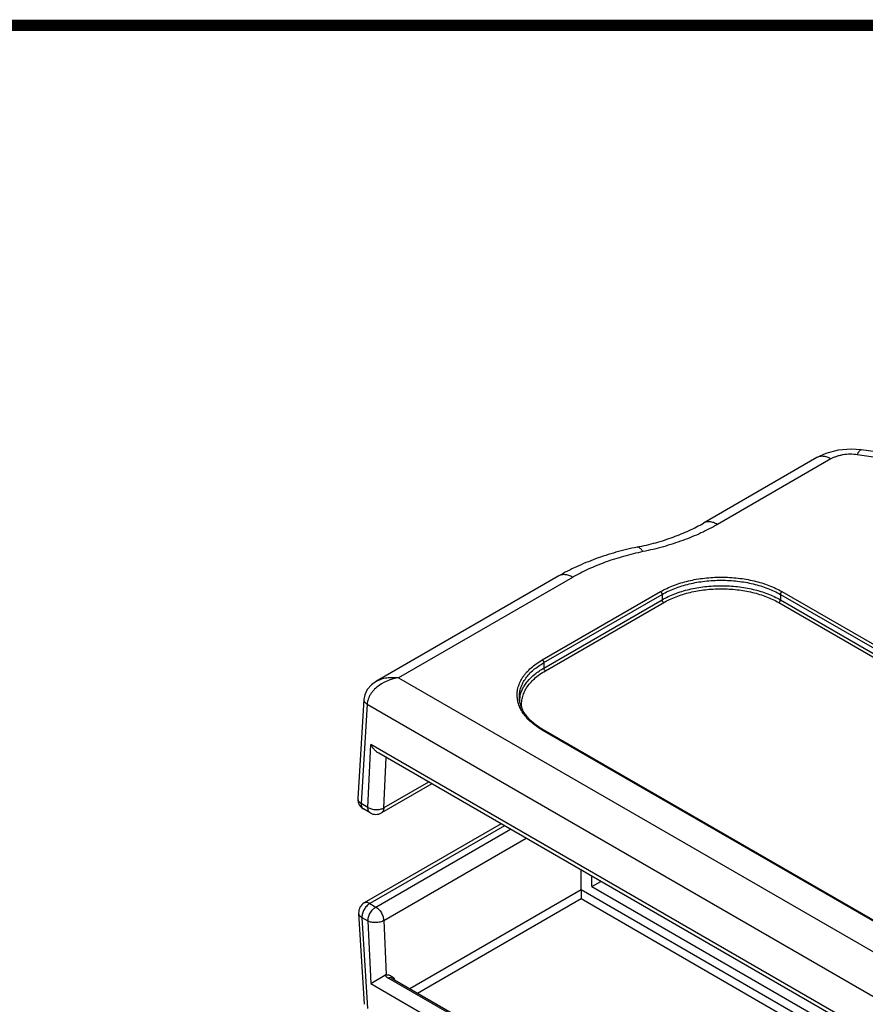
# Model space of a CAD drawing. Header units: inches. Extents: x 0 to 22, y 0 to 17.
# Tile 45 of 53: x 17 to 18.5, y 14.7 to 16.5. Entities that reach past the tile are written whole.
import ezdxf

# ---------------------------------------------------------------- set-up
doc = ezdxf.new("R2010")
doc.units = ezdxf.units.IN
doc.header["$LTSCALE"] = 1.21
doc.header["$MEASUREMENT"] = 0
doc.layers.get('0').update_dxf_attribs({"linetype": 'CONTINUOUS'})

msp = doc.modelspace()

# ---------------------------------------------------------------- linework, layer by layer
at = {"color": 7, "linetype": 'CONTINUOUS'}
for p, q in [((18.4404, 15.7243), (18.2369, 15.6068)), ((19.8294, 15.5422), (18.5127, 15.7294)), ((19.8364, 15.5509), (18.5197, 15.7381)), ((18.4654, 15.7218), (18.2619, 15.6043)), ((17.9771, 15.5119), (17.65, 15.323)), ((18.0021, 15.5094), (17.69, 15.3292)), ((17.9476, 15.3613), (18.1598, 15.4838)), ((17.9505, 15.3564), (18.1626, 15.4789)), ((18.1626, 15.4789), (18.1626, 15.4691)), ((18.3747, 15.4789), (18.3747, 15.4691)), ((18.3747, 15.4789), (19.7182, 14.7031)), ((18.3776, 15.4838), (19.7211, 14.708)), ((17.9505, 15.3466), (18.1626, 15.4691)), ((17.9533, 15.3417), (18.1654, 15.4642)), ((18.3719, 15.4642), (19.7154, 14.6884)), ((18.3747, 15.4691), (19.7182, 14.6933)), ((17.9505, 15.3564), (17.9505, 15.3466)), ((17.69, 15.3292), (19.4534, 14.311)), ((17.6276, 15.2904), (17.6168, 15.1124)), ((17.6334, 15.2816), (17.6227, 15.1036)), ((17.6276, 15.2905), (17.6276, 15.2904)), ((17.6334, 15.2816), (19.4392, 14.239)), ((19.2911, 14.4598), (17.9476, 15.2355)), ((19.2931, 14.46), (17.9496, 15.2357)), ((17.6349, 15.0965), (17.64, 15.2094)), ((19.4287, 14.1766), (17.64, 15.2094)), ((19.4226, 14.1728), (17.6543, 15.1938)), ((17.6632, 15.0957), (17.6673, 15.1863)), ((17.7437, 15.1421), (17.6632, 15.0957)), ((17.7493, 15.1389), (17.6591, 15.0868)), ((17.6349, 15.0965), (17.6227, 15.1036)), ((17.6391, 15.0868), (17.6268, 15.0939)), ((17.8738, 15.067), (17.6282, 14.9252)), ((17.8797, 15.0636), (17.6382, 14.9242)), ((17.649, 14.9179), (17.8905, 15.0574)), ((17.6632, 14.8937), (17.9186, 15.0412)), ((18.0173, 14.9491), (18.0173, 14.9842)), ((18.0367, 14.9546), (18.0367, 14.973)), ((18.0367, 14.9546), (18.0526, 14.9638)), ((17.7099, 14.7716), (18.0173, 14.9491)), ((18.0173, 14.9491), (19.4221, 14.1379)), ((18.0173, 14.9491), (18.0173, 14.9329)), ((18.0367, 14.9546), (19.4224, 14.1545)), ((17.7239, 14.7635), (18.0173, 14.9329)), ((18.0173, 14.9329), (19.4219, 14.1219)), ((17.6382, 14.9242), (17.649, 14.9179)), ((17.6182, 14.9067), (17.6281, 14.7433)), ((17.624, 14.8991), (17.6339, 14.7358)), ((17.624, 14.8991), (17.6349, 14.8929)), ((17.6632, 14.8937), (17.6676, 14.7971)), ((17.6349, 14.8929), (17.64, 14.7804)), ((17.64, 14.7804), (17.665, 14.7955)), ((17.6676, 14.7971), (17.6652, 14.7954)), ((17.6717, 14.7905), (19.4179, 13.7823)), ((17.6781, 14.7899), (17.6759, 14.7907)), ((17.6781, 14.7899), (17.6779, 14.7901)), ((17.6781, 14.7899), (19.4224, 13.7828)), ((17.6796, 14.7919), (17.6822, 14.7892)), ((17.6822, 14.7892), (17.6808, 14.7883)), ((17.6822, 14.7892), (17.6822, 14.7875)), ((17.64, 14.7804), (19.4286, 13.7477))]:
    msp.add_line(p, q, dxfattribs=at)
at = {"color": 7, "linetype": 'CONTINUOUS', "const_width": 0.02}
msp.add_lwpolyline([(21.5, 16.5), (0.5, 16.5)], dxfattribs=at)
at = {"color": 7, "linetype": 'CONTINUOUS'}
for points in [[(18.5197, 15.7381), (18.5016, 15.7394), (18.4783, 15.7376), (18.4561, 15.7317), (18.4404, 15.7243)], [(17.65, 15.323), (17.6412, 15.3167), (17.6336, 15.308), (17.6291, 15.2985), (17.6276, 15.2904)], [(17.6779, 14.7901), (17.6776, 14.7903), (17.6774, 14.7904)]]:
    msp.add_lwpolyline(points, dxfattribs=at)
for centre, radius, start, end in [((17.9574, 15.2853), 0.0508, 169.0782, 175.8313), ((18.0191, 15.3561), 0.139, 239.3431, 239.9989), ((17.6369, 15.1112), 0.0201, 176.5705, 194.9107), ((17.6368, 15.1112), 0.02, 194.9412, 213.6775), ((17.6368, 15.1112), 0.02, 213.6979, 239.9945), ((17.6491, 15.1041), 0.02, 240.0048, 300.0032), ((17.6382, 14.9079), 0.02, 119.9868, 183.4569), ((17.6599, 14.7705), 0.0291, 47.4313, 48.5282)]:
    msp.add_arc(centre, radius, start, end, dxfattribs=at)
for points, knots in [([(18.4654, 15.7218), (18.4643, 15.7225), (18.462, 15.7236), (18.4576, 15.7255), (18.4531, 15.7265), (18.4488, 15.7267), (18.4458, 15.7264), (18.443, 15.7256), (18.4412, 15.7248), (18.4404, 15.7243)], [0, 0, 0, 0, 0.148353, 0.289397, 0.548504, 0.667905, 0.78186, 0.891933, 1, 1, 1, 1]), ([(18.5127, 15.7294), (18.5085, 15.73), (18.5, 15.7306), (18.4894, 15.7297), (18.4813, 15.7281), (18.4756, 15.7264), (18.4703, 15.7244), (18.467, 15.7227), (18.4654, 15.7218)], [0, 0, 0, 0, 0.261669, 0.522628, 0.649421, 0.771947, 0.889149, 1, 1, 1, 1]), ([(18.5127, 15.7294), (18.513, 15.7301), (18.5136, 15.7314), (18.5145, 15.7333), (18.5154, 15.7348), (18.5163, 15.7361), (18.5172, 15.737), (18.5181, 15.7377), (18.5188, 15.7381), (18.5193, 15.7381), (18.5196, 15.7381), (18.5197, 15.7381)], [0, 0, 0, 0, 0.194233, 0.368321, 0.521588, 0.653634, 0.764749, 0.856654, 0.932846, 0.967048, 1, 1, 1, 1]), ([(18.118, 15.5636), (18.1292, 15.5659), (18.1509, 15.5711), (18.182, 15.5811), (18.2063, 15.591), (18.2243, 15.5998), (18.2328, 15.6044), (18.2369, 15.6068)], [0, 0, 0, 0, 0.268662, 0.526509, 0.771, 0.887578, 1, 1, 1, 1]), ([(18.2619, 15.6043), (18.2523, 15.5988), (18.2319, 15.5883), (18.1994, 15.575), (18.1646, 15.5638), (18.1405, 15.558), (18.1281, 15.5555)], [0, 0, 0, 0, 0.233912, 0.479517, 0.735452, 1, 1, 1, 1]), ([(18.2619, 15.6043), (18.2608, 15.605), (18.2586, 15.6062), (18.2551, 15.6076), (18.2517, 15.6086), (18.2485, 15.6091), (18.2453, 15.6092), (18.2423, 15.6089), (18.2395, 15.6081), (18.2377, 15.6073), (18.2369, 15.6068)], [0, 0, 0, 0, 0.148418, 0.289418, 0.422757, 0.548683, 0.668015, 0.781931, 0.891982, 1, 1, 1, 1]), ([(18.118, 15.5636), (18.1052, 15.561), (18.08, 15.5549), (18.0435, 15.5431), (18.0091, 15.529), (17.9875, 15.5179), (17.9771, 15.5119)], [0, 0, 0, 0, 0.261439, 0.515947, 0.762402, 1, 1, 1, 1]), ([(18.1281, 15.5555), (18.1165, 15.5531), (18.0938, 15.5476), (18.061, 15.5371), (18.0304, 15.5245), (18.0112, 15.5147), (18.0021, 15.5094)], [0, 0, 0, 0, 0.264549, 0.520482, 0.766087, 1, 1, 1, 1]), ([(18.1281, 15.5555), (18.1277, 15.5562), (18.1268, 15.5575), (18.1255, 15.5592), (18.1242, 15.5607), (18.1229, 15.5619), (18.1216, 15.5628), (18.1204, 15.5634), (18.1192, 15.5637), (18.1184, 15.5637), (18.118, 15.5636)], [0, 0, 0, 0, 0.179972, 0.343282, 0.48951, 0.61865, 0.73165, 0.830452, 0.918274, 1, 1, 1, 1]), ([(18.0021, 15.5094), (18.001, 15.5101), (17.9988, 15.5113), (17.9953, 15.5127), (17.9919, 15.5137), (17.9887, 15.5142), (17.9855, 15.5143), (17.9825, 15.514), (17.9797, 15.5132), (17.978, 15.5124), (17.9771, 15.5119)], [0, 0, 0, 0, 0.148418, 0.289418, 0.422757, 0.548683, 0.668015, 0.781931, 0.891982, 1, 1, 1, 1]), ([(18.1598, 15.4838), (18.1634, 15.4859), (18.1711, 15.4898), (18.1832, 15.495), (18.1962, 15.4995), (18.2098, 15.5032), (18.224, 15.5061), (18.2387, 15.5082), (18.2536, 15.5095), (18.2687, 15.5099), (18.2837, 15.5095), (18.2987, 15.5082), (18.3133, 15.5061), (18.3275, 15.5032), (18.3412, 15.4995), (18.3541, 15.495), (18.3663, 15.4898), (18.3739, 15.4859), (18.3776, 15.4838)], [0, 0, 0, 0, 0.055811, 0.114177, 0.174788, 0.237351, 0.301545, 0.366991, 0.433282, 0.499999, 0.566716, 0.633006, 0.698452, 0.762646, 0.825209, 0.885821, 0.944188, 1, 1, 1, 1]), ([(18.1626, 15.4789), (18.1661, 15.4809), (18.1736, 15.4848), (18.1854, 15.4898), (18.198, 15.4942), (18.2113, 15.4978), (18.2252, 15.5007), (18.2394, 15.5027), (18.254, 15.5039), (18.2687, 15.5044), (18.2833, 15.5039), (18.2979, 15.5027), (18.3121, 15.5007), (18.326, 15.4978), (18.3393, 15.4942), (18.3519, 15.4898), (18.3637, 15.4848), (18.3712, 15.4809), (18.3747, 15.4789)], [0, 0, 0, 0, 0.055812, 0.114178, 0.174789, 0.237351, 0.301546, 0.366991, 0.433282, 0.499999, 0.566715, 0.633006, 0.698452, 0.762646, 0.825209, 0.885821, 0.944188, 1, 1, 1, 1]), ([(18.1626, 15.4691), (18.1661, 15.4711), (18.1736, 15.475), (18.1854, 15.48), (18.198, 15.4844), (18.2113, 15.488), (18.2252, 15.4909), (18.2394, 15.4929), (18.254, 15.4942), (18.2687, 15.4946), (18.2833, 15.4942), (18.2979, 15.4929), (18.3121, 15.4909), (18.326, 15.488), (18.3393, 15.4844), (18.3519, 15.48), (18.3637, 15.475), (18.3712, 15.4711), (18.3747, 15.4691)], [0, 0, 0, 0, 0.055812, 0.114179, 0.174791, 0.237354, 0.301548, 0.366993, 0.433283, 0.5, 0.566717, 0.633007, 0.698452, 0.762646, 0.825209, 0.885821, 0.944188, 1, 1, 1, 1]), ([(18.1598, 15.4838), (18.16, 15.4836), (18.1603, 15.4834), (18.1611, 15.4827), (18.1618, 15.4817), (18.1623, 15.4805), (18.1626, 15.4795), (18.1626, 15.4791), (18.1626, 15.4789)], [0, 0, 0, 0, 0.113763, 0.237335, 0.500006, 0.762674, 0.886242, 1, 1, 1, 1]), ([(18.1654, 15.4642), (18.1689, 15.4662), (18.1761, 15.4699), (18.1876, 15.4748), (18.1999, 15.4791), (18.2129, 15.4826), (18.2263, 15.4854), (18.2402, 15.4874), (18.2544, 15.4886), (18.2687, 15.489), (18.2829, 15.4886), (18.2971, 15.4874), (18.311, 15.4854), (18.3245, 15.4826), (18.3374, 15.4791), (18.3497, 15.4748), (18.3612, 15.4699), (18.3684, 15.4662), (18.3719, 15.4642)], [0, 0, 0, 0, 0.055812, 0.114178, 0.17479, 0.237353, 0.301548, 0.366993, 0.433283, 0.5, 0.566717, 0.633007, 0.698452, 0.762646, 0.825209, 0.885821, 0.944188, 1, 1, 1, 1]), ([(18.3776, 15.4838), (18.3774, 15.4836), (18.377, 15.4834), (18.3763, 15.4827), (18.3755, 15.4817), (18.375, 15.4805), (18.3748, 15.4795), (18.3747, 15.4791), (18.3747, 15.4789)], [0, 0, 0, 0, 0.113763, 0.237335, 0.500006, 0.762674, 0.886242, 1, 1, 1, 1]), ([(18.1654, 15.4642), (18.1652, 15.4643), (18.1648, 15.4645), (18.1641, 15.4652), (18.1634, 15.4662), (18.1629, 15.4674), (18.1626, 15.4684), (18.1626, 15.4688), (18.1626, 15.4691)], [0, 0, 0, 0, 0.113763, 0.237335, 0.500006, 0.762674, 0.886242, 1, 1, 1, 1]), ([(18.3719, 15.4642), (18.3721, 15.4643), (18.3725, 15.4645), (18.3732, 15.4652), (18.3739, 15.4662), (18.3745, 15.4674), (18.3747, 15.4684), (18.3747, 15.4688), (18.3747, 15.4691)], [0, 0, 0, 0, 0.113763, 0.237335, 0.500006, 0.762674, 0.886242, 1, 1, 1, 1]), ([(17.9027, 15.2945), (17.9026, 15.2961), (17.9025, 15.2992), (17.9027, 15.3038), (17.9034, 15.3084), (17.9049, 15.3145), (17.9078, 15.3221), (17.912, 15.3294), (17.9161, 15.335), (17.9208, 15.3406), (17.9276, 15.3473), (17.937, 15.3547), (17.944, 15.3592), (17.9476, 15.3613)], [0, 0, 0, 0, 0.054291, 0.10863, 0.163305, 0.218597, 0.331974, 0.450692, 0.512539, 0.576204, 0.709325, 0.85064, 1, 1, 1, 1]), ([(17.9065, 15.2951), (17.9065, 15.298), (17.907, 15.3037), (17.9092, 15.3122), (17.9129, 15.3205), (17.9179, 15.3285), (17.9242, 15.3362), (17.9318, 15.3435), (17.9406, 15.3503), (17.9471, 15.3544), (17.9505, 15.3564)], [0, 0, 0, 0, 0.108015, 0.218066, 0.332013, 0.451365, 0.57727, 0.710508, 0.851479, 1, 1, 1, 1]), ([(17.9476, 15.3613), (17.9478, 15.3612), (17.9482, 15.3609), (17.9489, 15.3602), (17.9497, 15.3592), (17.9502, 15.358), (17.9504, 15.3571), (17.9505, 15.3566), (17.9505, 15.3564)], [0, 0, 0, 0, 0.113763, 0.237335, 0.500006, 0.762674, 0.886242, 1, 1, 1, 1]), ([(17.9074, 15.2949), (17.9079, 15.2973), (17.9092, 15.3022), (17.9122, 15.3094), (17.9163, 15.3163), (17.9231, 15.3255), (17.9319, 15.3339), (17.942, 15.3414), (17.9475, 15.3449), (17.9505, 15.3466)], [0, 0, 0, 0, 0.107861, 0.21898, 0.334472, 0.455221, 0.714616, 0.854157, 1, 1, 1, 1]), ([(17.911, 15.2752), (17.9108, 15.2767), (17.9105, 15.2798), (17.9105, 15.2844), (17.9109, 15.2889), (17.9118, 15.2935), (17.9131, 15.298), (17.9154, 15.304), (17.9194, 15.3114), (17.9257, 15.3199), (17.9335, 15.3278), (17.9428, 15.3352), (17.9497, 15.3396), (17.9533, 15.3417)], [0, 0, 0, 0, 0.054743, 0.109325, 0.164068, 0.219285, 0.275279, 0.332331, 0.450488, 0.575479, 0.708434, 0.849977, 1, 1, 1, 1]), ([(17.9533, 15.3417), (17.9531, 15.3418), (17.9527, 15.3421), (17.952, 15.3427), (17.9512, 15.3438), (17.9507, 15.3449), (17.9505, 15.3459), (17.9505, 15.3464), (17.9505, 15.3466)], [0, 0, 0, 0, 0.113763, 0.237335, 0.500006, 0.762674, 0.886242, 1, 1, 1, 1]), ([(17.65, 15.323), (17.6528, 15.3246), (17.6573, 15.3266), (17.6637, 15.3284), (17.6687, 15.3294), (17.6739, 15.3299), (17.681, 15.3301), (17.6864, 15.3297), (17.69, 15.3292)], [0, 0, 0, 0, 0.235602, 0.357506, 0.481891, 0.608616, 0.737447, 1, 1, 1, 1]), ([(17.69, 15.3292), (17.6869, 15.3288), (17.6808, 15.3275), (17.6689, 15.3237), (17.6604, 15.3192), (17.6553, 15.3156)], [0, 0, 0, 0, 0.248307, 0.499325, 1, 1, 1, 1]), ([(17.6553, 15.3156), (17.6523, 15.3135), (17.648, 15.31), (17.6431, 15.3046), (17.6399, 15.3003), (17.6372, 15.2958), (17.6346, 15.2897), (17.6336, 15.2848), (17.6334, 15.2816)], [0, 0, 0, 0, 0.266659, 0.396962, 0.52444, 0.648717, 0.769513, 1, 1, 1, 1]), ([(17.6276, 15.2904), (17.6276, 15.29), (17.6276, 15.2892), (17.6279, 15.2876), (17.6287, 15.286), (17.6298, 15.2846), (17.6312, 15.2831), (17.6325, 15.2822), (17.6334, 15.2816)], [0, 0, 0, 0, 0.107172, 0.216369, 0.447952, 0.574624, 0.70958, 1, 1, 1, 1]), ([(17.9476, 15.2355), (17.9443, 15.2374), (17.9381, 15.2414), (17.9294, 15.2479), (17.9219, 15.255), (17.9155, 15.2624), (17.9103, 15.2701), (17.9064, 15.278), (17.9038, 15.2862), (17.9029, 15.2918), (17.9027, 15.2945)], [0, 0, 0, 0, 0.14753, 0.288002, 0.421214, 0.547462, 0.667378, 0.781897, 0.892254, 1, 1, 1, 1]), ([(17.9483, 15.2365), (17.945, 15.2385), (17.9388, 15.2425), (17.9304, 15.2491), (17.9242, 15.2551), (17.92, 15.2601), (17.9163, 15.265), (17.9124, 15.2713), (17.909, 15.2791), (17.907, 15.2871), (17.9065, 15.2925), (17.9065, 15.2951)], [0, 0, 0, 0, 0.151008, 0.29379, 0.428122, 0.492237, 0.554402, 0.673233, 0.78592, 0.894165, 1, 1, 1, 1]), ([(17.9476, 15.2355), (17.9478, 15.2356), (17.9482, 15.2358), (17.9487, 15.2359), (17.9492, 15.2359), (17.9495, 15.2358), (17.9496, 15.2357)], [0, 0, 0, 0, 0.288123, 0.54823, 0.782238, 1, 1, 1, 1]), ([(17.6543, 15.1938), (17.6528, 15.1946), (17.6499, 15.1967), (17.6461, 15.2004), (17.6428, 15.2047), (17.6409, 15.2078), (17.64, 15.2094)], [0, 0, 0, 0, 0.242745, 0.492082, 0.745218, 1, 1, 1, 1]), ([(17.6168, 15.1124), (17.6168, 15.112), (17.6168, 15.1112), (17.6172, 15.1096), (17.6182, 15.1076), (17.6201, 15.1054), (17.6217, 15.1042), (17.6227, 15.1036)], [0, 0, 0, 0, 0.10713, 0.21643, 0.448555, 0.708651, 1, 1, 1, 1]), ([(17.6227, 15.1036), (17.6226, 15.1025), (17.6227, 15.1005), (17.6235, 15.0977), (17.6246, 15.0957), (17.6258, 15.0945), (17.6265, 15.0941), (17.6268, 15.0939)], [0, 0, 0, 0, 0.291244, 0.55132, 0.783492, 0.892827, 1, 1, 1, 1]), ([(17.6391, 15.0868), (17.6387, 15.087), (17.6381, 15.0875), (17.6369, 15.0886), (17.6358, 15.0906), (17.635, 15.0934), (17.6349, 15.0955), (17.6349, 15.0965)], [0, 0, 0, 0, 0.107172, 0.216506, 0.448677, 0.708755, 1, 1, 1, 1]), ([(17.6349, 15.0965), (17.6359, 15.0959), (17.638, 15.0949), (17.6415, 15.0938), (17.6452, 15.093), (17.6491, 15.0927), (17.6529, 15.0928), (17.6567, 15.0933), (17.6601, 15.0942), (17.6622, 15.0951), (17.6632, 15.0957)], [0, 0, 0, 0, 0.115181, 0.239481, 0.369878, 0.503289, 0.636245, 0.765308, 0.887499, 1, 1, 1, 1]), ([(17.6632, 15.0957), (17.6632, 15.0947), (17.663, 15.0928), (17.6622, 15.0903), (17.6611, 15.0885), (17.66, 15.0874), (17.6594, 15.087), (17.6591, 15.0868)], [0, 0, 0, 0, 0.288303, 0.547287, 0.780689, 0.891308, 1, 1, 1, 1]), ([(17.6382, 14.9242), (17.6372, 14.9236), (17.6352, 14.9222), (17.6325, 14.9197), (17.6301, 14.9167), (17.6279, 14.9134), (17.6262, 14.9098), (17.6249, 14.9062), (17.6242, 14.9026), (17.624, 14.9003), (17.624, 14.8991)], [0, 0, 0, 0, 0.114518, 0.238433, 0.368722, 0.50226, 0.635489, 0.764858, 0.887311, 1, 1, 1, 1]), ([(17.6382, 14.9242), (17.6373, 14.9247), (17.6356, 14.9255), (17.6329, 14.9262), (17.6307, 14.9261), (17.6292, 14.9257), (17.6285, 14.9254), (17.6282, 14.9252)], [0, 0, 0, 0, 0.289269, 0.548685, 0.78167, 0.89184, 1, 1, 1, 1]), ([(17.6349, 14.8929), (17.6349, 14.894), (17.635, 14.8964), (17.6358, 14.8999), (17.637, 14.9036), (17.6388, 14.9071), (17.6409, 14.9105), (17.6434, 14.9135), (17.6461, 14.916), (17.648, 14.9174), (17.649, 14.9179)], [0, 0, 0, 0, 0.112707, 0.235187, 0.364565, 0.49779, 0.63133, 0.76161, 0.885499, 1, 1, 1, 1]), ([(17.649, 14.9179), (17.65, 14.9174), (17.6519, 14.9161), (17.6545, 14.9136), (17.6569, 14.9108), (17.659, 14.9076), (17.6607, 14.9041), (17.6621, 14.9006), (17.6629, 14.8971), (17.6631, 14.8948), (17.6632, 14.8937)], [0, 0, 0, 0, 0.113863, 0.236843, 0.366157, 0.498924, 0.631839, 0.76159, 0.88526, 1, 1, 1, 1]), ([(17.6182, 14.9067), (17.6182, 14.9063), (17.6183, 14.9056), (17.6188, 14.9041), (17.6198, 14.9024), (17.6217, 14.9006), (17.6232, 14.8996), (17.624, 14.8991)], [0, 0, 0, 0, 0.109165, 0.220214, 0.454037, 0.712372, 1, 1, 1, 1]), ([(17.6632, 14.8937), (17.6622, 14.8931), (17.6601, 14.8921), (17.6566, 14.8909), (17.6529, 14.8901), (17.649, 14.8898), (17.6452, 14.8899), (17.6414, 14.8904), (17.638, 14.8914), (17.6359, 14.8923), (17.6349, 14.8929)], [0, 0, 0, 0, 0.115601, 0.239941, 0.370143, 0.503245, 0.635891, 0.76477, 0.88704, 1, 1, 1, 1]), ([(17.665, 14.7955), (17.666, 14.7946), (17.6681, 14.7928), (17.6705, 14.7912), (17.6717, 14.7905)], [0, 0, 0, 0, 0.489665, 1, 1, 1, 1]), ([(17.6652, 14.7954), (17.6665, 14.7958), (17.6685, 14.7963), (17.6712, 14.7962), (17.673, 14.7958), (17.6747, 14.7952), (17.6768, 14.7941), (17.6782, 14.793), (17.6791, 14.7922)], [0, 0, 0, 0, 0.27693, 0.404034, 0.526017, 0.645053, 0.76297, 1, 1, 1, 1]), ([(17.6759, 14.7907), (17.6752, 14.7909), (17.6738, 14.7909), (17.6724, 14.7907), (17.6717, 14.7905)], [0, 0, 0, 0, 0.479616, 1, 1, 1, 1])]:
    msp.add_open_spline(points, degree=3, knots=knots, dxfattribs=at)

doc.saveas('drawing.dxf')
